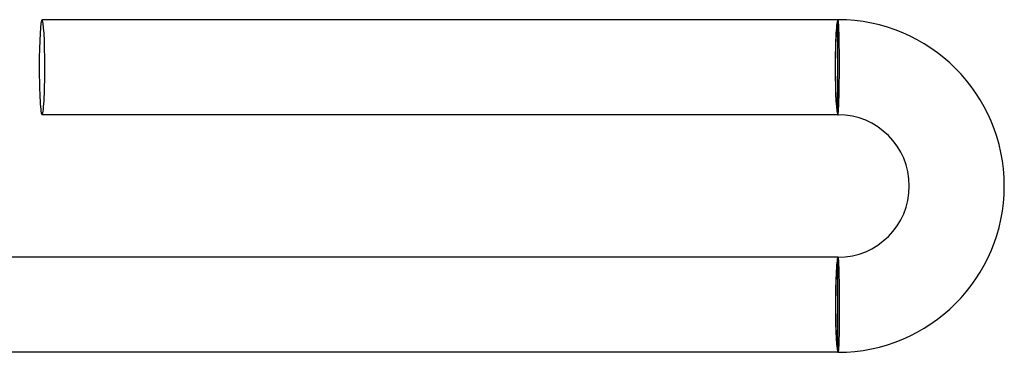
# Model space of a CAD drawing. Header units: millimetres. Extents: x -232 to 232, y -232 to 232.
# Tile 58 of 75: x 191 to 232, y -2 to 12. Entities that reach past the tile are written whole.
import ezdxf

# ---------------------------------------------------------------- set-up
doc = ezdxf.new("R2010")
doc.units = ezdxf.units.MM
doc.layers.add('HIDDEN', color=7, linetype='Continuous')
doc.layers.add('THICK', color=7, linetype='Continuous')

msp = doc.modelspace()

# ---------------------------------------------------------------- linework, layer by layer
at = {"layer": 'HIDDEN'}
for p, q in [((225.503, 11.998), (225.5, 12)), ((225.506, 11.991), (225.503, 11.998)), ((225.509, 11.98), (225.506, 11.991)), ((225.512, 11.964), (225.509, 11.98)), ((225.515, 11.944), (225.512, 11.964)), ((225.518, 11.919), (225.515, 11.944)), ((225.521, 11.89), (225.518, 11.919)), ((225.524, 11.857), (225.521, 11.89)), ((225.527, 11.819), (225.524, 11.857)), ((225.529, 11.778), (225.527, 11.819)), ((225.532, 11.732), (225.529, 11.778)), ((225.535, 11.682), (225.532, 11.732)), ((225.537, 11.629), (225.535, 11.682)), ((225.539, 11.572), (225.537, 11.629)), ((225.542, 11.512), (225.539, 11.572)), ((225.544, 11.448), (225.542, 11.512)), ((225.546, 11.38), (225.544, 11.448)), ((225.548, 11.31), (225.546, 11.38)), ((225.549, 11.236), (225.548, 11.31)), ((225.551, 11.16), (225.549, 11.236)), ((225.553, 11.081), (225.551, 11.16)), ((225.554, 11), (225.553, 11.081)), ((225.555, 10.916), (225.554, 11)), ((225.556, 10.831), (225.555, 10.916)), ((225.557, 10.743), (225.556, 10.831)), ((225.558, 10.654), (225.557, 10.743)), ((225.559, 10.563), (225.558, 10.654)), ((225.559, 10.471), (225.559, 10.563)), ((225.56, 10.378), (225.559, 10.471)), ((225.56, 10.284), (225.56, 10.378)), ((225.559, 9.907), (225.56, 10)), ((225.56, 10.19), (225.56, 10.284)), ((225.56, 10.095), (225.56, 10.19)), ((225.56, 10), (225.56, 10.095)), ((225.556, 9.453), (225.557, 9.542)), ((225.557, 9.542), (225.558, 9.632)), ((225.558, 9.723), (225.559, 9.815)), ((225.558, 9.632), (225.558, 9.723)), ((225.559, 9.815), (225.559, 9.907)), ((225.551, 9.108), (225.552, 9.192)), ((225.552, 9.192), (225.553, 9.278)), ((225.553, 9.278), (225.555, 9.365)), ((225.555, 9.365), (225.556, 9.453)), ((225.541, 8.653), (225.543, 8.722)), ((225.543, 8.722), (225.544, 8.795)), ((225.544, 8.795), (225.546, 8.87)), ((225.546, 8.87), (225.548, 8.947)), ((225.548, 8.947), (225.549, 9.027)), ((225.549, 9.027), (225.551, 9.108)), ((225.526, 8.253), (225.528, 8.3)), ((225.528, 8.3), (225.53, 8.35)), ((225.53, 8.35), (225.533, 8.404)), ((225.533, 8.404), (225.535, 8.461)), ((225.535, 8.461), (225.537, 8.522)), ((225.537, 8.522), (225.539, 8.586)), ((225.539, 8.586), (225.541, 8.653)), ((225.5, 8), (225.502, 8.002)), ((225.502, 8.002), (225.505, 8.009)), ((225.505, 8.009), (225.507, 8.019)), ((225.507, 8.019), (225.51, 8.034)), ((225.51, 8.034), (225.512, 8.053)), ((225.512, 8.053), (225.514, 8.076)), ((225.514, 8.076), (225.517, 8.104)), ((225.517, 8.104), (225.519, 8.135)), ((225.519, 8.135), (225.521, 8.171)), ((225.521, 8.171), (225.524, 8.21)), ((225.524, 8.21), (225.526, 8.253)), ((225.5, 2), (225.502, 1.998)), ((225.502, 1.998), (225.504, 1.991)), ((225.504, 1.991), (225.506, 1.981)), ((225.506, 1.981), (225.509, 1.966)), ((225.509, 1.966), (225.511, 1.947)), ((225.511, 1.947), (225.513, 1.924)), ((225.513, 1.924), (225.515, 1.896)), ((225.515, 1.896), (225.517, 1.865)), ((225.517, 1.865), (225.519, 1.829)), ((225.519, 1.829), (225.521, 1.79)), ((225.521, 1.79), (225.523, 1.747)), ((225.523, 1.747), (225.525, 1.7)), ((225.525, 1.7), (225.527, 1.65)), ((225.527, 1.65), (225.529, 1.596)), ((225.529, 1.596), (225.531, 1.539)), ((225.531, 1.539), (225.533, 1.478)), ((225.533, 1.478), (225.535, 1.414)), ((225.535, 1.414), (225.536, 1.347)), ((225.536, 1.347), (225.538, 1.277)), ((225.538, 1.277), (225.54, 1.205)), ((225.54, 1.205), (225.541, 1.13)), ((225.541, 1.13), (225.543, 1.053)), ((225.543, 1.053), (225.544, 0.973)), ((225.544, 0.973), (225.545, 0.891)), ((225.545, 0.891), (225.547, 0.808)), ((225.547, 0.808), (225.548, 0.722)), ((225.548, 0.722), (225.549, 0.635)), ((225.549, 0.635), (225.55, 0.547)), ((225.55, 0.547), (225.551, 0.458)), ((225.551, 0.458), (225.551, 0.368)), ((225.551, 0.368), (225.552, 0.277)), ((225.552, 0.277), (225.553, 0.185)), ((225.553, 0.185), (225.553, 0.092)), ((225.553, 0.092), (225.553, 0)), ((225.553, 0), (225.553, -0.095)), ((225.553, -0.095), (225.554, -0.19)), ((225.554, -0.19), (225.553, -0.284)), ((225.553, -0.284), (225.553, -0.378)), ((225.553, -0.378), (225.553, -0.471)), ((225.551, -0.743), (225.55, -0.831)), ((225.552, -0.654), (225.551, -0.743)), ((225.553, -0.563), (225.552, -0.654)), ((225.553, -0.471), (225.553, -0.563)), ((225.544, -1.236), (225.543, -1.309)), ((225.546, -1.16), (225.544, -1.236)), ((225.547, -1.081), (225.546, -1.16)), ((225.548, -1), (225.547, -1.081)), ((225.549, -0.916), (225.548, -1)), ((225.55, -0.831), (225.549, -0.916)), ((225.533, -1.629), (225.531, -1.682)), ((225.535, -1.572), (225.533, -1.629)), ((225.537, -1.511), (225.535, -1.572)), ((225.539, -1.447), (225.537, -1.511)), ((225.541, -1.38), (225.539, -1.447)), ((225.543, -1.309), (225.541, -1.38)), ((225.503, -1.998), (225.5, -2)), ((225.506, -1.991), (225.503, -1.998)), ((225.508, -1.98), (225.506, -1.991)), ((225.511, -1.964), (225.508, -1.98)), ((225.514, -1.944), (225.511, -1.964)), ((225.516, -1.919), (225.514, -1.944)), ((225.519, -1.89), (225.516, -1.919)), ((225.521, -1.857), (225.519, -1.89)), ((225.524, -1.819), (225.521, -1.857)), ((225.526, -1.777), (225.524, -1.819)), ((225.529, -1.732), (225.526, -1.777)), ((225.531, -1.682), (225.529, -1.732))]:
    msp.add_line(p, q, dxfattribs=at)
for start_param, end_param in [(-1.570796, 0), (-3.141593, -1.570796)]:
    msp.add_ellipse((192, 10), major_axis=(0, 2), ratio=0.059595, start_param=start_param, end_param=end_param, dxfattribs=at)
at = {"layer": 'THICK'}
for p, q in [((225.5, 12), (192, 12)), ((225.5, 8), (225.5, 12)), ((225.5, 8), (192, 8)), ((225.5, 2), (189.987, 2)), ((225.5, -2), (225.5, 2)), ((225.5, -2), (189.987, -2))]:
    msp.add_line(p, q, dxfattribs=at)
for radius in [7, 3]:
    msp.add_arc((225.5, 5), radius, 270, 90, dxfattribs=at)
for centre, major_axis, ratio, start_param, end_param in [((192, 10), (0, 2), 0.059595, 0, 1.570796), ((225.5, 10), (0, -2), 0.059595, -3.141593, -1.570796), ((225.5, 10), (0, -1.9), 0.059595, -3.141593, 0), ((192, 10), (0, 2), 0.059595, 1.570796, 3.141593), ((225.5, 10), (0, -2), 0.059595, -1.570796, 0), ((225.5, 0), (0, -2), 0.053258, -3.141593, -1.570796), ((225.5, 0), (0, 1.9), 0.053258, 0, 3.141593), ((225.5, 0), (0, -2), 0.053258, -1.570796, 0)]:
    msp.add_ellipse(centre, major_axis=major_axis, ratio=ratio, start_param=start_param, end_param=end_param, dxfattribs=at)

doc.saveas('drawing.dxf')
